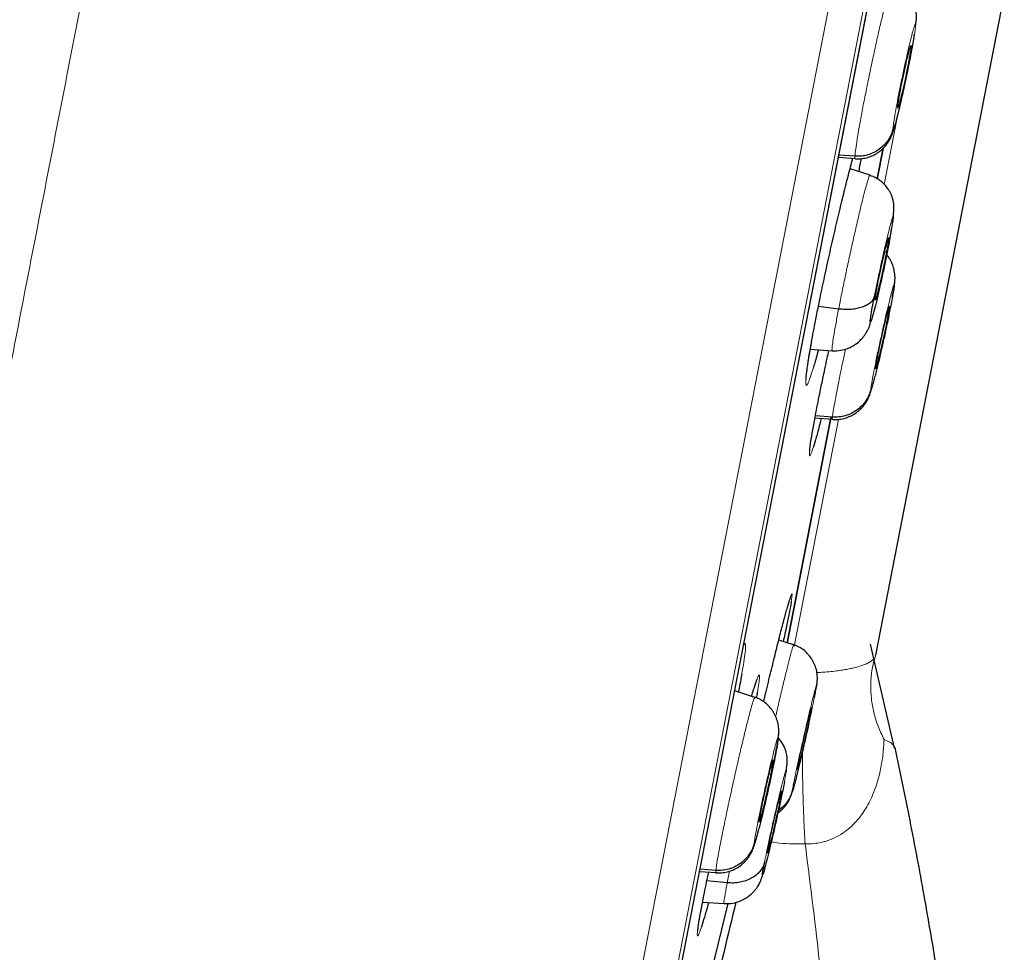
# Model space of a CAD drawing. Header units: millimetres. Extents: x 8 to 2230, y 12 to 2204.
# Tile 155 of 163: x 1616 to 1630, y 1845 to 1858. Entities that reach past the tile are written whole.
import ezdxf

# ---------------------------------------------------------------- set-up
doc = ezdxf.new("R2010")
doc.units = ezdxf.units.MM

msp = doc.modelspace()

# ---------------------------------------------------------------- linework, layer by layer
at = {"color": 252, "linetype": 'Continuous', "lineweight": 0}
for p, q in [((1621.121, 1826.523), (1639.053, 1918.778)), ((1639.446, 1918.228), (1621.69, 1826.885)), ((1621.884, 1827.603), (1639.356, 1917.491)), ((1628.083, 1855.775), (1628.262, 1856.695)), ((1626.81, 1849.223), (1627.435, 1852.44)), ((1625.859, 1845.871), (1625.893, 1846.039))]:
    msp.add_line(p, q, dxfattribs=at)
at = {"color": 7, "linetype": 'Continuous', "lineweight": 30}
for p, q in [((1621.891, 1827.637), (1639.35, 1917.456)), ((1627.967, 1849.101), (1637.05, 1895.829)), ((1628.532, 1858.038), (1628.54, 1858.108)), ((1628.465, 1857.747), (1628.466, 1857.736)), ((1628.466, 1857.736), (1628.459, 1857.738)), ((1627.987, 1855.85), (1628.072, 1856.29)), ((1628.072, 1856.286), (1627.987, 1855.853)), ((1627.436, 1856.161), (1627.678, 1856.144)), ((1627.67, 1856.175), (1627.442, 1856.192)), ((1627.679, 1856.15), (1627.674, 1856.144)), ((1627.885, 1855.907), (1627.601, 1855.999)), ((1628.116, 1854.81), (1628.091, 1854.817)), ((1628.226, 1854.337), (1628.234, 1854.397)), ((1627.439, 1854.009), (1627.152, 1854.046)), ((1628.158, 1854.047), (1628.158, 1854.035)), ((1627.037, 1853.439), (1627.348, 1853.417)), ((1626.708, 1849.272), (1627.325, 1852.444)), ((1627.325, 1852.443), (1626.708, 1849.27)), ((1627.103, 1852.464), (1627.352, 1852.446)), ((1627.351, 1852.477), (1627.109, 1852.495)), ((1627.327, 1852.454), (1627.331, 1852.474)), ((1627.331, 1852.474), (1627.327, 1852.453)), ((1627.356, 1852.452), (1627.352, 1852.446)), ((1626.799, 1849.245), (1626.589, 1849.313)), ((1626.797, 1849.239), (1626.801, 1849.246)), ((1628.233, 1847.782), (1627.892, 1849.257)), ((1627.124, 1848.654), (1627.129, 1848.688)), ((1626.248, 1848.5), (1625.965, 1848.592)), ((1626.246, 1848.494), (1626.251, 1848.5)), ((1627.055, 1848.364), (1627.054, 1848.353)), ((1626.579, 1847.907), (1626.587, 1847.974)), ((1626.51, 1847.617), (1626.51, 1847.605)), ((1626.613, 1847.073), (1626.6, 1847.077)), ((1625.467, 1846.034), (1625.7, 1846.017)), ((1625.698, 1846.048), (1625.473, 1846.065)), ((1625.592, 1846.004), (1625.597, 1846.025)), ((1625.704, 1846.023), (1625.7, 1846.017)), ((1625.859, 1845.871), (1625.57, 1845.9)), ((1625.509, 1845.598), (1625.813, 1845.577))]:
    msp.add_line(p, q, dxfattribs=at)
at = {"color": 7, "linetype": 'Continuous', "lineweight": 30, "flags": 128}
msp.add_lwpolyline([(1625.867, 1845.579), (1625.593, 1844.454), (1625.177, 1842.761)], dxfattribs=at)
at = {"color": 252, "linetype": 'Continuous', "lineweight": 0}
for points, knots in [([(1628.862, 1920.944), (1628.858, 1920.921), (1628.849, 1920.877), (1628.779, 1920.516), (1628.667, 1919.941), (1628.511, 1919.136), (1628.311, 1918.108), (1628.069, 1916.862), (1627.785, 1915.405), (1627.462, 1913.743), (1627.101, 1911.885), (1626.704, 1909.841), (1626.272, 1907.62), (1625.808, 1905.234), (1625.315, 1902.694), (1624.794, 1900.014), (1624.248, 1897.207), (1623.68, 1894.286), (1623.094, 1891.267), (1622.49, 1888.165), (1621.874, 1884.995), (1621.248, 1881.773), (1620.615, 1878.515), (1619.978, 1875.238), (1619.34, 1871.957), (1618.705, 1868.691), (1618.076, 1865.454), (1617.456, 1862.263), (1616.847, 1859.134), (1616.254, 1856.083), (1615.679, 1853.124), (1615.125, 1850.274), (1614.595, 1847.546), (1614.091, 1844.953), (1613.616, 1842.51), (1613.172, 1840.227), (1612.762, 1838.117), (1612.388, 1836.19), (1612.05, 1834.455), (1611.753, 1832.925), (1611.493, 1831.589), (1611.356, 1830.881), (1611.287, 1830.527)], [0, 0, 0, 0, 0.025, 0.05, 0.075, 0.1, 0.125, 0.15, 0.175, 0.2, 0.225, 0.25, 0.275, 0.3, 0.325, 0.35, 0.375, 0.4, 0.425, 0.45, 0.475, 0.5, 0.525, 0.55, 0.575, 0.6, 0.625, 0.65, 0.675, 0.7, 0.725, 0.75, 0.775, 0.8, 0.825, 0.85, 0.875, 0.9, 0.925, 0.95, 0.975, 1, 1, 1, 1]), ([(1609.83, 1831.417), (1609.868, 1831.613), (1609.945, 1832.007), (1610.076, 1832.68), (1610.218, 1833.411), (1610.373, 1834.207), (1610.539, 1835.059), (1610.715, 1835.965), (1610.9, 1836.922), (1611.097, 1837.935), (1611.306, 1839.009), (1611.526, 1840.144), (1611.758, 1841.339), (1612.001, 1842.585), (1612.252, 1843.88), (1612.512, 1845.215), (1612.778, 1846.586), (1613.051, 1847.991), (1613.332, 1849.435), (1613.622, 1850.925), (1613.92, 1852.461), (1614.227, 1854.039), (1614.54, 1855.65), (1614.859, 1857.291), (1615.182, 1858.95), (1615.507, 1860.623), (1615.834, 1862.307), (1616.166, 1864.011), (1616.502, 1865.742), (1616.843, 1867.498), (1617.189, 1869.276), (1617.536, 1871.062), (1617.884, 1872.854), (1618.231, 1874.637), (1618.575, 1876.409), (1618.917, 1878.166), (1619.257, 1879.916), (1619.597, 1881.667), (1619.937, 1883.415), (1620.276, 1885.159), (1620.612, 1886.884), (1620.943, 1888.589), (1621.268, 1890.262), (1621.587, 1891.9), (1621.898, 1893.502), (1622.204, 1895.076), (1622.506, 1896.629), (1622.803, 1898.158), (1623.095, 1899.66), (1623.379, 1901.122), (1623.656, 1902.543), (1623.922, 1903.912), (1624.177, 1905.227), (1624.422, 1906.488), (1624.658, 1907.701), (1624.886, 1908.871), (1625.104, 1909.996), (1625.313, 1911.072), (1625.512, 1912.092), (1625.698, 1913.053), (1625.872, 1913.948), (1626.033, 1914.776), (1626.182, 1915.539), (1626.318, 1916.24), (1626.442, 1916.881), (1626.555, 1917.459), (1626.655, 1917.972), (1626.741, 1918.419), (1626.815, 1918.797), (1626.875, 1919.105), (1626.921, 1919.343), (1626.954, 1919.512), (1626.975, 1919.618), (1626.977, 1919.632), (1626.978, 1919.638)], [0, 0, 0, 0, 0.013945, 0.02789, 0.041835, 0.055781, 0.069728, 0.083426, 0.097126, 0.110826, 0.124528, 0.138481, 0.152437, 0.166395, 0.180356, 0.194319, 0.208035, 0.221754, 0.235476, 0.249202, 0.263181, 0.277165, 0.291153, 0.305146, 0.319147, 0.332905, 0.346672, 0.360448, 0.374234, 0.388281, 0.402337, 0.416398, 0.430461, 0.444524, 0.458331, 0.472132, 0.485923, 0.499702, 0.513718, 0.527724, 0.541722, 0.555714, 0.569704, 0.583443, 0.597184, 0.610928, 0.624677, 0.638684, 0.652696, 0.666713, 0.680732, 0.694752, 0.708523, 0.722296, 0.73607, 0.749845, 0.763872, 0.777899, 0.791927, 0.805955, 0.819984, 0.833763, 0.847543, 0.861323, 0.875104, 0.88909, 0.903078, 0.917066, 0.931055, 0.945045, 0.958784, 0.972523, 0.986262, 1, 1, 1, 1]), ([(1627.67, 1856.175), (1627.672, 1856.199), (1627.675, 1856.245), (1627.694, 1856.373), (1627.721, 1856.535), (1627.756, 1856.731), (1627.798, 1856.952), (1627.846, 1857.19), (1627.896, 1857.435), (1627.949, 1857.678), (1628, 1857.911), (1628.05, 1858.124), (1628.094, 1858.308), (1628.133, 1858.457), (1628.164, 1858.562), (1628.184, 1858.62), (1628.19, 1858.624), (1628.192, 1858.626)], [0, 0, 0, 0, 0.0691, 0.13811, 0.207148, 0.276161, 0.345165, 0.414109, 0.483016, 0.552015, 0.621017, 0.689928, 0.758875, 0.827879, 0.896892, 0.965929, 1, 1, 1, 1]), ([(1628.21, 1856.568), (1628.212, 1856.588), (1628.215, 1856.628), (1628.234, 1856.748), (1628.262, 1856.903), (1628.297, 1857.085), (1628.337, 1857.282), (1628.379, 1857.481), (1628.421, 1857.667), (1628.459, 1857.828), (1628.492, 1857.954), (1628.516, 1858.035), (1628.531, 1858.069), (1628.532, 1858.048), (1628.532, 1858.038)], [0, 0, 0, 0, 0.083337, 0.16667, 0.250005, 0.333339, 0.416673, 0.500005, 0.583339, 0.666674, 0.750004, 0.833336, 0.916667, 1, 1, 1, 1]), ([(1628.532, 1858.038), (1628.531, 1858.028), (1628.53, 1858.008), (1628.523, 1857.958), (1628.514, 1857.899), (1628.5, 1857.813), (1628.479, 1857.696), (1628.451, 1857.55), (1628.424, 1857.416), (1628.403, 1857.315), (1628.389, 1857.245), (1628.379, 1857.2), (1628.371, 1857.162), (1628.364, 1857.132), (1628.356, 1857.097), (1628.344, 1857.043), (1628.328, 1856.971), (1628.31, 1856.892), (1628.295, 1856.831), (1628.284, 1856.784), (1628.276, 1856.752), (1628.267, 1856.719), (1628.259, 1856.688), (1628.247, 1856.642), (1628.232, 1856.59), (1628.218, 1856.552), (1628.21, 1856.54), (1628.21, 1856.559), (1628.21, 1856.568)], [0, 0, 0, 0, 0.048481, 0.094532, 0.138309, 0.179839, 0.255944, 0.322967, 0.380927, 0.429747, 0.450753, 0.469494, 0.485973, 0.500187, 0.507944, 0.532198, 0.571601, 0.606273, 0.647596, 0.665982, 0.685417, 0.705902, 0.727444, 0.750054, 0.811707, 0.873901, 0.9366, 1, 1, 1, 1]), ([(1627.674, 1856.144), (1627.673, 1856.143), (1627.668, 1856.136), (1627.669, 1856.157), (1627.67, 1856.175)], [0, 0, 0, 0, 0.139888, 1, 1, 1, 1]), ([(1627.439, 1854.009), (1627.453, 1854.081), (1627.481, 1854.224), (1627.53, 1854.464), (1627.583, 1854.709), (1627.636, 1854.952), (1627.689, 1855.184), (1627.738, 1855.396), (1627.783, 1855.578), (1627.822, 1855.726), (1627.853, 1855.834), (1627.875, 1855.899), (1627.881, 1855.902), (1627.884, 1855.904)], [0, 0, 0, 0, 0.09206, 0.183994, 0.275968, 0.367909, 0.459839, 0.551691, 0.643494, 0.735418, 0.827342, 0.919146, 1, 1, 1, 1]), ([(1627.944, 1854.182), (1627.956, 1854.24), (1627.979, 1854.358), (1628.021, 1854.556), (1628.064, 1854.754), (1628.107, 1854.94), (1628.145, 1855.102), (1628.178, 1855.227), (1628.202, 1855.309), (1628.216, 1855.34), (1628.218, 1855.32), (1628.21, 1855.249), (1628.191, 1855.134), (1628.17, 1855.027), (1628.16, 1854.973)], [0, 0, 0, 0, 0.083333, 0.166663, 0.249997, 0.333332, 0.416664, 0.499997, 0.583327, 0.666661, 0.749995, 0.83333, 0.916664, 1, 1, 1, 1]), ([(1627.895, 1852.869), (1627.897, 1852.889), (1627.902, 1852.929), (1627.924, 1853.049), (1627.954, 1853.202), (1627.991, 1853.384), (1628.034, 1853.581), (1628.077, 1853.779), (1628.12, 1853.965), (1628.159, 1854.126), (1628.191, 1854.252), (1628.214, 1854.333), (1628.227, 1854.368), (1628.227, 1854.347), (1628.226, 1854.337)], [0, 0, 0, 0, 0.083336, 0.16667, 0.250004, 0.333338, 0.416671, 0.500002, 0.583331, 0.666666, 0.750001, 0.833337, 0.916667, 1, 1, 1, 1]), ([(1627.349, 1853.421), (1627.348, 1853.42), (1627.343, 1853.413), (1627.344, 1853.446), (1627.353, 1853.523), (1627.372, 1853.647), (1627.4, 1853.807), (1627.426, 1853.942), (1627.439, 1854.009)], [0, 0, 0, 0, 0.030424, 0.224259, 0.418118, 0.612046, 0.80589, 1, 1, 1, 1]), ([(1627.083, 1853.186), (1627.068, 1853.138), (1627.038, 1853.041), (1627.005, 1852.954), (1626.982, 1852.917), (1626.971, 1852.933), (1626.972, 1853.002), (1626.985, 1853.122), (1627.01, 1853.286), (1627.035, 1853.43), (1627.047, 1853.502)], [0, 0, 0, 0, 0.1232606, 0.2486742, 0.3740888, 0.4995028, 0.6248144, 0.7501253, 0.8752756, 1, 1, 1, 1]), ([(1627.351, 1852.477), (1627.354, 1852.5), (1627.36, 1852.546), (1627.381, 1852.673), (1627.412, 1852.835), (1627.45, 1853.03), (1627.492, 1853.235), (1627.522, 1853.378), (1627.536, 1853.441)], [0, 0, 0, 0, 0.172725, 0.345221, 0.51779, 0.690295, 0.862779, 1, 1, 1, 1]), ([(1627.959, 1853.071), (1627.949, 1853.032), (1627.928, 1852.949), (1627.907, 1852.873), (1627.893, 1852.838), (1627.894, 1852.859), (1627.895, 1852.869)], [0, 0, 0, 0, 0.227746, 0.4851722, 0.7425823, 1, 1, 1, 1]), ([(1627.352, 1852.446), (1627.352, 1852.445), (1627.348, 1852.438), (1627.349, 1852.459), (1627.351, 1852.477)], [0, 0, 0, 0, 0.135172, 1, 1, 1, 1]), ([(1627.081, 1852.055), (1627.07, 1852.022), (1627.048, 1851.955), (1627.029, 1851.92), (1627.022, 1851.937), (1627.024, 1851.985), (1627.032, 1852.044), (1627.035, 1852.061)], [0, 0, 0, 0, 0.226303, 0.452541, 0.678777, 0.904835, 1, 1, 1, 1]), ([(1626.749, 1849.901), (1626.755, 1849.919), (1626.77, 1849.965), (1626.779, 1849.976), (1626.78, 1849.948), (1626.77, 1849.888), (1626.766, 1849.86)], [0, 0, 0, 0, 0.197005, 0.476846, 0.756425, 1, 1, 1, 1]), ([(1626.091, 1849.24), (1626.095, 1849.248), (1626.104, 1849.266), (1626.115, 1849.269), (1626.121, 1849.237), (1626.115, 1849.148), (1626.097, 1849.015), (1626.075, 1848.892), (1626.065, 1848.832)], [0, 0, 0, 0, 0.089295, 0.221279, 0.419094, 0.616908, 0.81438, 1, 1, 1, 1]), ([(1626.545, 1848.231), (1626.55, 1848.25), (1626.573, 1848.35), (1626.613, 1848.522), (1626.664, 1848.735), (1626.709, 1848.919), (1626.747, 1849.069), (1626.775, 1849.174), (1626.793, 1849.233), (1626.796, 1849.238), (1626.797, 1849.239)], [0, 0, 0, 0, 0.0359348, 0.1845353, 0.3329415, 0.4814236, 0.6300303, 0.7786563, 0.927334, 1, 1, 1, 1]), ([(1627.965, 1849.104), (1627.964, 1849.097), (1627.963, 1849.083), (1627.954, 1849.07), (1627.951, 1849.064)], [0, 0, 0, 0, 0.5795979, 1, 1, 1, 1]), ([(1627.951, 1849.064), (1627.944, 1849.055), (1627.929, 1849.036), (1627.893, 1849.009), (1627.843, 1848.981), (1627.773, 1848.953), (1627.692, 1848.929), (1627.607, 1848.909), (1627.534, 1848.895), (1627.452, 1848.882), (1627.358, 1848.87), (1627.258, 1848.861), (1627.179, 1848.855), (1627.139, 1848.853), (1627.131, 1848.852)], [0, 0, 0, 0, 0.120188, 0.240616, 0.362052, 0.484017, 0.618171, 0.686259, 0.754813, 0.815212, 0.876431, 0.942441, 0.987512, 1, 1, 1, 1]), ([(1627.951, 1849.064), (1627.935, 1849.002), (1627.904, 1848.877), (1627.889, 1848.682), (1627.898, 1848.485), (1627.934, 1848.287), (1627.993, 1848.091), (1628.053, 1847.965), (1628.083, 1847.902)], [0, 0, 0, 0, 0.166667, 0.333335, 0.500001, 0.666668, 0.833334, 1, 1, 1, 1]), ([(1626.253, 1848.674), (1626.259, 1848.695), (1626.279, 1848.759), (1626.3, 1848.81), (1626.316, 1848.83), (1626.318, 1848.793), (1626.31, 1848.713), (1626.294, 1848.622), (1626.287, 1848.579)], [0, 0, 0, 0, 0.093044, 0.279202, 0.46536, 0.6513, 0.83724, 1, 1, 1, 1]), ([(1626.784, 1847.188), (1626.787, 1847.208), (1626.794, 1847.248), (1626.817, 1847.366), (1626.85, 1847.52), (1626.89, 1847.701), (1626.934, 1847.897), (1626.979, 1848.095), (1627.023, 1848.281), (1627.062, 1848.442), (1627.093, 1848.568), (1627.115, 1848.649), (1627.127, 1848.685), (1627.125, 1848.664), (1627.124, 1848.654)], [0, 0, 0, 0, 0.083333, 0.166663, 0.249997, 0.333334, 0.416662, 0.499996, 0.583328, 0.666659, 0.749994, 0.833329, 0.916664, 1, 1, 1, 1]), ([(1627.124, 1848.654), (1627.121, 1848.634), (1627.114, 1848.594), (1627.09, 1848.475), (1627.058, 1848.323), (1627.031, 1848.2), (1627.017, 1848.138)], [0, 0, 0, 0, 0.250005, 0.500003, 0.750001, 1, 1, 1, 1]), ([(1625.698, 1846.048), (1625.701, 1846.071), (1625.706, 1846.117), (1625.728, 1846.244), (1625.758, 1846.406), (1625.796, 1846.601), (1625.842, 1846.822), (1625.892, 1847.059), (1625.946, 1847.304), (1626, 1847.547), (1626.054, 1847.779), (1626.105, 1847.991), (1626.151, 1848.175), (1626.19, 1848.324), (1626.22, 1848.429), (1626.24, 1848.488), (1626.245, 1848.492), (1626.246, 1848.494)], [0, 0, 0, 0, 0.0691091, 0.1381263, 0.2071728, 0.2761936, 0.345206, 0.4141588, 0.4830736, 0.5520809, 0.621091, 0.6900111, 0.7589656, 0.8279779, 0.8969989, 0.9660437, 1, 1, 1, 1]), ([(1626.243, 1846.44), (1626.245, 1846.46), (1626.25, 1846.5), (1626.272, 1846.62), (1626.302, 1846.773), (1626.339, 1846.955), (1626.382, 1847.152), (1626.426, 1847.35), (1626.47, 1847.536), (1626.509, 1847.697), (1626.542, 1847.823), (1626.565, 1847.903), (1626.579, 1847.938), (1626.579, 1847.917), (1626.579, 1847.907)], [0, 0, 0, 0, 0.083336, 0.16667, 0.250004, 0.333338, 0.41667, 0.500002, 0.583331, 0.666665, 0.750001, 0.833337, 0.916667, 1, 1, 1, 1]), ([(1626.963, 1846.426), (1626.963, 1846.426), (1627.003, 1846.424), (1627.086, 1846.426), (1627.186, 1846.442), (1627.295, 1846.472), (1627.41, 1846.519), (1627.526, 1846.592), (1627.626, 1846.676), (1627.71, 1846.765), (1627.814, 1846.901), (1627.908, 1847.074), (1627.985, 1847.281), (1628.037, 1847.483), (1628.069, 1847.69), (1628.08, 1847.831), (1628.083, 1847.901), (1628.083, 1847.902)], [0, 0, 0, 0, 0.000024, 0.048705, 0.098899, 0.12362, 0.189736, 0.258226, 0.310537, 0.372985, 0.436053, 0.565389, 0.672398, 0.780202, 0.889869, 0.999976, 1, 1, 1, 1]), ([(1628.083, 1847.902), (1628.109, 1847.891), (1628.162, 1847.87), (1628.214, 1847.831), (1628.23, 1847.801), (1628.237, 1847.786)], [0, 0, 0, 0, 0.328148, 0.683607, 1, 1, 1, 1]), ([(1626.928, 1847.745), (1626.928, 1847.713), (1626.926, 1847.605), (1626.927, 1847.41), (1626.931, 1847.164), (1626.939, 1846.916), (1626.949, 1846.667), (1626.958, 1846.507), (1626.963, 1846.426)], [0, 0, 0, 0, 0.079019, 0.263215, 0.447411, 0.631607, 0.815804, 1, 1, 1, 1]), ([(1626.387, 1846.16), (1626.396, 1846.206), (1626.415, 1846.299), (1626.453, 1846.478), (1626.495, 1846.672), (1626.541, 1846.871), (1626.585, 1847.06), (1626.625, 1847.227), (1626.659, 1847.361), (1626.685, 1847.452), (1626.699, 1847.494), (1626.702, 1847.484), (1626.694, 1847.425), (1626.679, 1847.348), (1626.672, 1847.309)], [0, 0, 0, 0, 0.083333, 0.166663, 0.249997, 0.333332, 0.416664, 0.499997, 0.583327, 0.666661, 0.749995, 0.83333, 0.916664, 1, 1, 1, 1]), ([(1626.311, 1846.647), (1626.301, 1846.606), (1626.279, 1846.521), (1626.256, 1846.444), (1626.242, 1846.409), (1626.243, 1846.43), (1626.243, 1846.44)], [0, 0, 0, 0, 0.236913, 0.491284, 0.745638, 1, 1, 1, 1]), ([(1626.478, 1846.451), (1626.518, 1846.445), (1626.679, 1846.421), (1626.841, 1846.424), (1626.963, 1846.426)], [0, 0, 0, 0, 0.250134, 1, 1, 1, 1]), ([(1626.963, 1846.426), (1627.032, 1845.888), (1627.17, 1844.814), (1627.316, 1843.199), (1627.416, 1841.585), (1627.467, 1839.975), (1627.469, 1838.367), (1627.423, 1836.763), (1627.331, 1835.208), (1627.198, 1833.703), (1627.028, 1832.248), (1626.819, 1830.801), (1626.57, 1829.364), (1626.283, 1827.936), (1626.059, 1826.993), (1625.948, 1826.521)], [0, 0, 0, 0, 0.080764, 0.161424, 0.241856, 0.322077, 0.402157, 0.482161, 0.562137, 0.635392, 0.708543, 0.781568, 0.854507, 0.92733, 1, 1, 1, 1]), ([(1625.7, 1846.017), (1625.699, 1846.016), (1625.695, 1846.009), (1625.697, 1846.03), (1625.698, 1846.048)], [0, 0, 0, 0, 0.136305, 1, 1, 1, 1]), ([(1625.814, 1845.583), (1625.813, 1845.582), (1625.809, 1845.58), (1625.815, 1845.63), (1625.83, 1845.723), (1625.849, 1845.822), (1625.859, 1845.871)], [0, 0, 0, 0, 0.159415, 0.439563, 0.719589, 1, 1, 1, 1]), ([(1625.493, 1845.246), (1625.482, 1845.212), (1625.459, 1845.146), (1625.44, 1845.112), (1625.433, 1845.128), (1625.435, 1845.177), (1625.445, 1845.236), (1625.447, 1845.253)], [0, 0, 0, 0, 0.226597, 0.453021, 0.679443, 0.905578, 1, 1, 1, 1])]:
    msp.add_open_spline(points, degree=3, knots=knots, dxfattribs=at)
at = {"color": 7, "linetype": 'Continuous', "lineweight": 30}
for points, knots in [([(1628.541, 1858.108), (1628.542, 1858.125), (1628.543, 1858.155), (1628.54, 1858.198), (1628.533, 1858.244), (1628.52, 1858.299), (1628.496, 1858.365), (1628.442, 1858.461), (1628.366, 1858.544), (1628.275, 1858.605), (1628.223, 1858.625), (1628.197, 1858.635)], [0, 0, 0, 0, 0.094505, 0.176633, 0.24356, 0.304573, 0.422849, 0.539008, 0.768832, 0.883982, 1, 1, 1, 1]), ([(1628.34, 1857.025), (1628.342, 1857.031), (1628.353, 1857.078), (1628.373, 1857.172), (1628.402, 1857.306), (1628.43, 1857.441), (1628.456, 1857.572), (1628.479, 1857.696), (1628.5, 1857.81), (1628.51, 1857.874), (1628.515, 1857.905)], [0, 0, 0, 0, 0.021834, 0.163818, 0.305967, 0.447259, 0.587985, 0.728328, 0.868704, 1, 1, 1, 1]), ([(1628.276, 1856.87), (1628.277, 1856.878), (1628.278, 1856.895), (1628.285, 1856.942), (1628.295, 1857.001), (1628.307, 1857.071), (1628.322, 1857.149), (1628.339, 1857.233), (1628.357, 1857.32), (1628.376, 1857.407), (1628.394, 1857.489), (1628.412, 1857.565), (1628.428, 1857.629), (1628.441, 1857.682), (1628.452, 1857.719), (1628.46, 1857.741), (1628.462, 1857.743), (1628.463, 1857.744)], [0, 0, 0, 0, 0.069026, 0.137907, 0.206986, 0.276144, 0.345111, 0.41377, 0.482395, 0.551173, 0.619957, 0.688593, 0.757262, 0.826233, 0.895391, 0.964468, 1, 1, 1, 1]), ([(1628.466, 1857.736), (1628.465, 1857.727), (1628.464, 1857.711), (1628.457, 1857.664), (1628.447, 1857.605), (1628.435, 1857.535), (1628.42, 1857.457), (1628.403, 1857.373), (1628.385, 1857.285), (1628.366, 1857.199), (1628.348, 1857.117), (1628.33, 1857.041), (1628.315, 1856.976), (1628.301, 1856.924), (1628.289, 1856.885), (1628.284, 1856.872), (1628.282, 1856.865)], [0, 0, 0, 0, 0.071569, 0.142987, 0.214611, 0.286317, 0.357825, 0.429014, 0.500166, 0.571478, 0.642795, 0.713961, 0.78516, 0.856672, 0.928378, 1, 1, 1, 1]), ([(1627.673, 1856.14), (1627.7, 1856.14), (1627.753, 1856.138), (1627.833, 1856.153), (1627.908, 1856.177), (1627.981, 1856.215), (1628.034, 1856.254), (1628.075, 1856.292), (1628.105, 1856.324), (1628.131, 1856.358), (1628.156, 1856.396), (1628.179, 1856.441), (1628.205, 1856.502), (1628.231, 1856.582), (1628.26, 1856.688), (1628.289, 1856.803), (1628.316, 1856.917), (1628.333, 1856.991), (1628.34, 1857.025)], [0, 0, 0, 0, 0.0528198, 0.1063475, 0.160443, 0.2135725, 0.266523, 0.2933026, 0.3228255, 0.3596191, 0.4066741, 0.4631508, 0.5274573, 0.6227281, 0.7264024, 0.8371585, 0.924306, 1, 1, 1, 1]), ([(1628.28, 1856.862), (1628.279, 1856.86), (1628.276, 1856.855), (1628.276, 1856.864), (1628.276, 1856.87)], [0, 0, 0, 0, 0.334222, 1, 1, 1, 1]), ([(1628.21, 1856.568), (1628.202, 1856.539), (1628.186, 1856.482), (1628.142, 1856.403), (1628.085, 1856.332), (1628.017, 1856.272), (1627.938, 1856.224), (1627.852, 1856.192), (1627.762, 1856.173), (1627.7, 1856.175), (1627.67, 1856.175)], [0, 0, 0, 0, 0.123715, 0.248371, 0.373747, 0.499375, 0.624954, 0.750463, 0.875602, 1, 1, 1, 1]), ([(1627.105, 1853.811), (1627.118, 1853.88), (1627.15, 1854.039), (1627.206, 1854.312), (1627.273, 1854.621), (1627.343, 1854.935), (1627.414, 1855.244), (1627.485, 1855.541), (1627.553, 1855.814), (1627.605, 1856.019), (1627.632, 1856.117), (1627.641, 1856.146)], [0, 0, 0, 0, 0.092235, 0.214159, 0.336083, 0.458044, 0.580005, 0.702093, 0.824181, 0.946429, 1, 1, 1, 1]), ([(1627.755, 1856.141), (1627.75, 1856.114), (1627.741, 1856.058), (1627.729, 1855.993), (1627.723, 1855.96)], [0, 0, 0, 0, 0.479522, 1, 1, 1, 1]), ([(1628.165, 1855.001), (1628.171, 1855.034), (1628.182, 1855.096), (1628.2, 1855.204), (1628.214, 1855.312), (1628.222, 1855.409), (1628.222, 1855.481), (1628.215, 1855.536), (1628.203, 1855.585), (1628.183, 1855.636), (1628.163, 1855.676), (1628.141, 1855.712), (1628.118, 1855.742), (1628.095, 1855.768), (1628.066, 1855.798), (1628.024, 1855.833), (1627.963, 1855.873), (1627.912, 1855.892), (1627.884, 1855.903)], [0, 0, 0, 0, 0.083092, 0.160965, 0.301398, 0.421116, 0.518966, 0.594125, 0.647291, 0.686087, 0.719536, 0.75632, 0.784138, 0.807037, 0.836073, 0.87785, 0.932453, 1, 1, 1, 1]), ([(1628.16, 1854.973), (1628.149, 1854.914), (1628.125, 1854.797), (1628.084, 1854.599), (1628.04, 1854.401), (1627.998, 1854.214), (1627.959, 1854.053), (1627.926, 1853.927), (1627.902, 1853.846), (1627.889, 1853.814), (1627.886, 1853.835), (1627.895, 1853.906), (1627.914, 1854.021), (1627.934, 1854.128), (1627.944, 1854.182)], [0, 0, 0, 0, 0.083336, 0.16667, 0.250005, 0.333339, 0.416673, 0.500003, 0.583336, 0.666668, 0.750003, 0.833337, 0.916667, 1, 1, 1, 1]), ([(1627.989, 1854.344), (1627.994, 1854.37), (1628.004, 1854.421), (1628.022, 1854.507), (1628.04, 1854.594), (1628.059, 1854.681), (1628.078, 1854.763), (1628.096, 1854.839), (1628.112, 1854.904), (1628.126, 1854.957), (1628.137, 1854.995), (1628.145, 1855.018), (1628.149, 1855.022), (1628.149, 1855.01), (1628.146, 1854.981), (1628.139, 1854.938), (1628.13, 1854.882), (1628.12, 1854.834), (1628.116, 1854.81)], [0, 0, 0, 0, 0.062616, 0.125091, 0.187745, 0.250479, 0.313048, 0.375343, 0.437605, 0.5, 0.562396, 0.624658, 0.686953, 0.749522, 0.812255, 0.87491, 0.937384, 1, 1, 1, 1]), ([(1628.163, 1855.002), (1628.164, 1855.008), (1628.166, 1855.016), (1628.164, 1855.024), (1628.163, 1855.026)], [0, 0, 0, 0, 0.820981, 1, 1, 1, 1]), ([(1628.116, 1854.81), (1628.111, 1854.785), (1628.101, 1854.734), (1628.083, 1854.648), (1628.064, 1854.561), (1628.045, 1854.474), (1628.026, 1854.391), (1628.009, 1854.315), (1627.993, 1854.25), (1627.979, 1854.198), (1627.968, 1854.159), (1627.96, 1854.137), (1627.956, 1854.133), (1627.956, 1854.145), (1627.959, 1854.173), (1627.965, 1854.216), (1627.975, 1854.273), (1627.984, 1854.32), (1627.989, 1854.344)], [0, 0, 0, 0, 0.062616, 0.12509, 0.187745, 0.250478, 0.313046, 0.375342, 0.437604, 0.499999, 0.562394, 0.624657, 0.686952, 0.749521, 0.812255, 0.874909, 0.937384, 1, 1, 1, 1]), ([(1628.235, 1854.388), (1628.236, 1854.405), (1628.239, 1854.437), (1628.238, 1854.48), (1628.233, 1854.526), (1628.222, 1854.585), (1628.199, 1854.652), (1628.164, 1854.722), (1628.133, 1854.76), (1628.121, 1854.776)], [0, 0, 0, 0, 0.153443, 0.290695, 0.399938, 0.49594, 0.682091, 0.866201, 1, 1, 1, 1]), ([(1628.2, 1854.177), (1628.202, 1854.184), (1628.209, 1854.224), (1628.22, 1854.285), (1628.231, 1854.356), (1628.234, 1854.384), (1628.236, 1854.398)], [0, 0, 0, 0, 0.059906, 0.371506, 0.684358, 1, 1, 1, 1]), ([(1628.226, 1854.337), (1628.224, 1854.317), (1628.219, 1854.277), (1628.197, 1854.157), (1628.167, 1854.004), (1628.13, 1853.822), (1628.088, 1853.625), (1628.043, 1853.427), (1628.001, 1853.244), (1627.972, 1853.122), (1627.96, 1853.076), (1627.959, 1853.071)], [0, 0, 0, 0, 0.123229, 0.246454, 0.369679, 0.492904, 0.616127, 0.739349, 0.862567, 0.985793, 1, 1, 1, 1]), ([(1627.944, 1854.182), (1627.939, 1854.166), (1627.927, 1854.136), (1627.889, 1854.095), (1627.838, 1854.061), (1627.774, 1854.033), (1627.7, 1854.014), (1627.618, 1854.003), (1627.53, 1854), (1627.469, 1854.006), (1627.439, 1854.009)], [0, 0, 0, 0, 0.123785, 0.248422, 0.373775, 0.499416, 0.625025, 0.750519, 0.875608, 1, 1, 1, 1]), ([(1627.963, 1853.171), (1627.964, 1853.179), (1627.966, 1853.196), (1627.974, 1853.242), (1627.985, 1853.301), (1627.999, 1853.37), (1628.015, 1853.448), (1628.032, 1853.533), (1628.051, 1853.619), (1628.071, 1853.706), (1628.089, 1853.788), (1628.107, 1853.863), (1628.123, 1853.928), (1628.137, 1853.981), (1628.147, 1854.019), (1628.154, 1854.041), (1628.156, 1854.043), (1628.156, 1854.043)], [0, 0, 0, 0, 0.069037, 0.137924, 0.20701, 0.276178, 0.345159, 0.413835, 0.482474, 0.551265, 0.620061, 0.68871, 0.757393, 0.826378, 0.895546, 0.96463, 1, 1, 1, 1]), ([(1628.158, 1854.035), (1628.157, 1854.027), (1628.155, 1854.01), (1628.147, 1853.964), (1628.136, 1853.905), (1628.123, 1853.836), (1628.107, 1853.758), (1628.089, 1853.674), (1628.07, 1853.587), (1628.051, 1853.5), (1628.032, 1853.418), (1628.014, 1853.343), (1627.998, 1853.278), (1627.985, 1853.226), (1627.974, 1853.186), (1627.969, 1853.173), (1627.967, 1853.166)], [0, 0, 0, 0, 0.071568, 0.142981, 0.2146, 0.286304, 0.357815, 0.429008, 0.500164, 0.571478, 0.642795, 0.713962, 0.785164, 0.856678, 0.928382, 1, 1, 1, 1]), ([(1628.09, 1853.638), (1628.097, 1853.667), (1628.113, 1853.742), (1628.137, 1853.857), (1628.155, 1853.946), (1628.163, 1853.986), (1628.164, 1853.989)], [0, 0, 0, 0, 0.24407, 0.610673, 0.976237, 1, 1, 1, 1]), ([(1627.348, 1853.417), (1627.389, 1853.417), (1627.463, 1853.417), (1627.559, 1853.445), (1627.628, 1853.476), (1627.693, 1853.517), (1627.746, 1853.562), (1627.786, 1853.608), (1627.807, 1853.637), (1627.821, 1853.658), (1627.829, 1853.671), (1627.836, 1853.682), (1627.841, 1853.692), (1627.848, 1853.704), (1627.853, 1853.712), (1627.863, 1853.732), (1627.874, 1853.76), (1627.885, 1853.794), (1627.893, 1853.826), (1627.897, 1853.837)], [0, 0, 0, 0, 0.117355, 0.212222, 0.284247, 0.336784, 0.432952, 0.480486, 0.521887, 0.538511, 0.553086, 0.566382, 0.579358, 0.593019, 0.64362, 0.704078, 0.818871, 0.932613, 1, 1, 1, 1]), ([(1627.047, 1853.502), (1627.047, 1853.502), (1627.055, 1853.545), (1627.074, 1853.65), (1627.095, 1853.757), (1627.105, 1853.811)], [0, 0, 0, 0, 0.002725, 0.501362, 1, 1, 1, 1]), ([(1626.977, 1853.005), (1626.977, 1853.005), (1626.977, 1853.004), (1626.977, 1853.012), (1626.978, 1853.028), (1626.98, 1853.058), (1626.985, 1853.101), (1626.992, 1853.158), (1627.002, 1853.228), (1627.014, 1853.309), (1627.029, 1853.399), (1627.042, 1853.469), (1627.048, 1853.507), (1627.049, 1853.511)], [0, 0, 0, 0, 0.016897, 0.085147, 0.168783, 0.267026, 0.376743, 0.494092, 0.615923, 0.740103, 0.865298, 0.983032, 1, 1, 1, 1]), ([(1627.152, 1853.431), (1627.147, 1853.411), (1627.121, 1853.316), (1627.098, 1853.234), (1627.083, 1853.187), (1627.083, 1853.186)], [0, 0, 0, 0, 0.2081887, 0.9866242, 1, 1, 1, 1]), ([(1627.171, 1852.811), (1627.185, 1852.879), (1627.218, 1853.038), (1627.262, 1853.245), (1627.292, 1853.384), (1627.3, 1853.421)], [0, 0, 0, 0, 0.35585, 0.831167, 1, 1, 1, 1]), ([(1627.965, 1853.163), (1627.964, 1853.161), (1627.962, 1853.156), (1627.963, 1853.165), (1627.963, 1853.171)], [0, 0, 0, 0, 0.333012, 1, 1, 1, 1]), ([(1627.352, 1852.443), (1627.378, 1852.442), (1627.432, 1852.441), (1627.512, 1852.455), (1627.588, 1852.48), (1627.661, 1852.518), (1627.714, 1852.557), (1627.755, 1852.595), (1627.785, 1852.627), (1627.812, 1852.661), (1627.836, 1852.698), (1627.859, 1852.742), (1627.884, 1852.801), (1627.91, 1852.88), (1627.934, 1852.969), (1627.95, 1853.034), (1627.957, 1853.061)], [0, 0, 0, 0, 0.066788, 0.134376, 0.202592, 0.269805, 0.33736, 0.371116, 0.407906, 0.453784, 0.512651, 0.583436, 0.664095, 0.783548, 0.913315, 1, 1, 1, 1]), ([(1627.895, 1852.869), (1627.886, 1852.841), (1627.87, 1852.783), (1627.825, 1852.704), (1627.768, 1852.634), (1627.699, 1852.574), (1627.62, 1852.526), (1627.534, 1852.494), (1627.443, 1852.475), (1627.382, 1852.477), (1627.351, 1852.477)], [0, 0, 0, 0, 0.123726, 0.24837, 0.373743, 0.499387, 0.624989, 0.750499, 0.875617, 1, 1, 1, 1]), ([(1627.035, 1852.061), (1627.038, 1852.083), (1627.045, 1852.141), (1627.071, 1852.289), (1627.104, 1852.469), (1627.138, 1852.647), (1627.16, 1852.756), (1627.171, 1852.811)], [0, 0, 0, 0, 0.1512634, 0.4122562, 0.6732485, 0.8366243, 1, 1, 1, 1]), ([(1627.193, 1852.458), (1627.185, 1852.43), (1627.159, 1852.327), (1627.12, 1852.185), (1627.094, 1852.098), (1627.081, 1852.055)], [0, 0, 0, 0, 0.153553, 0.576704, 1, 1, 1, 1]), ([(1627.029, 1851.994), (1627.029, 1851.994), (1627.029, 1851.996), (1627.03, 1852.011), (1627.032, 1852.035), (1627.035, 1852.061), (1627.037, 1852.074)], [0, 0, 0, 0, 0.177263, 0.407853, 0.686226, 1, 1, 1, 1]), ([(1626.375, 1848.439), (1626.385, 1848.482), (1626.42, 1848.628), (1626.478, 1848.866), (1626.546, 1849.142), (1626.608, 1849.388), (1626.663, 1849.6), (1626.708, 1849.764), (1626.737, 1849.866), (1626.747, 1849.894), (1626.749, 1849.901)], [0, 0, 0, 0, 0.0625291, 0.2113786, 0.3602282, 0.5091609, 0.6580934, 0.8070188, 0.9559437, 1, 1, 1, 1]), ([(1626.766, 1849.86), (1626.765, 1849.856), (1626.761, 1849.825), (1626.741, 1849.718), (1626.71, 1849.563), (1626.679, 1849.416), (1626.661, 1849.33), (1626.653, 1849.293)], [0, 0, 0, 0, 0.04013, 0.351497, 0.662863, 0.856895, 1, 1, 1, 1]), ([(1626.745, 1849.888), (1626.748, 1849.895), (1626.753, 1849.91), (1626.757, 1849.921), (1626.757, 1849.921), (1626.757, 1849.921)], [0, 0, 0, 0, 0.393133, 0.786737, 1, 1, 1, 1]), ([(1627.131, 1848.688), (1627.133, 1848.706), (1627.137, 1848.739), (1627.138, 1848.782), (1627.135, 1848.828), (1627.126, 1848.889), (1627.104, 1848.959), (1627.066, 1849.036), (1627.015, 1849.107), (1626.954, 1849.167), (1626.882, 1849.217), (1626.828, 1849.238), (1626.801, 1849.249)], [0, 0, 0, 0, 0.097165, 0.18563, 0.25622, 0.315634, 0.430452, 0.544546, 0.658266, 0.771794, 0.88541, 1, 1, 1, 1]), ([(1626.065, 1848.832), (1626.064, 1848.828), (1626.057, 1848.787), (1626.041, 1848.7), (1626.024, 1848.612), (1626.016, 1848.575)], [0, 0, 0, 0, 0.051921, 0.590868, 1, 1, 1, 1]), ([(1626.204, 1848.514), (1626.214, 1848.55), (1626.233, 1848.616), (1626.247, 1848.656), (1626.253, 1848.674)], [0, 0, 0, 0, 0.5469915, 1, 1, 1, 1]), ([(1626.249, 1848.662), (1626.252, 1848.671), (1626.261, 1848.699), (1626.271, 1848.728), (1626.28, 1848.751), (1626.284, 1848.761), (1626.284, 1848.761), (1626.284, 1848.761)], [0, 0, 0, 0, 0.162452, 0.468837, 0.714577, 0.917015, 1, 1, 1, 1]), ([(1627.094, 1848.496), (1627.095, 1848.498), (1627.102, 1848.533), (1627.113, 1848.587), (1627.126, 1848.656), (1627.13, 1848.682), (1627.132, 1848.695)], [0, 0, 0, 0, 0.019101, 0.345105, 0.671549, 1, 1, 1, 1]), ([(1626.287, 1848.579), (1626.286, 1848.574), (1626.283, 1848.552), (1626.276, 1848.519), (1626.272, 1848.494)], [0, 0, 0, 0, 0.247288, 1, 1, 1, 1]), ([(1626.588, 1847.964), (1626.589, 1847.98), (1626.592, 1848.012), (1626.59, 1848.055), (1626.585, 1848.101), (1626.573, 1848.158), (1626.551, 1848.225), (1626.511, 1848.3), (1626.46, 1848.367), (1626.4, 1848.425), (1626.33, 1848.472), (1626.278, 1848.493), (1626.251, 1848.503)], [0, 0, 0, 0, 0.095637, 0.180525, 0.248302, 0.308559, 0.425417, 0.540736, 0.655441, 0.769888, 0.884448, 1, 1, 1, 1]), ([(1626.854, 1847.489), (1626.855, 1847.497), (1626.858, 1847.514), (1626.867, 1847.56), (1626.879, 1847.618), (1626.894, 1847.688), (1626.911, 1847.766), (1626.929, 1847.85), (1626.949, 1847.937), (1626.969, 1848.023), (1626.988, 1848.105), (1627.006, 1848.18), (1627.022, 1848.245), (1627.035, 1848.297), (1627.045, 1848.335), (1627.052, 1848.358), (1627.053, 1848.36), (1627.054, 1848.36)], [0, 0, 0, 0, 0.069047, 0.137941, 0.207033, 0.276211, 0.345205, 0.413894, 0.482548, 0.55135, 0.620156, 0.688815, 0.75751, 0.826506, 0.895683, 0.964774, 1, 1, 1, 1]), ([(1627.054, 1848.353), (1627.053, 1848.344), (1627.05, 1848.328), (1627.041, 1848.282), (1627.029, 1848.223), (1627.014, 1848.154), (1626.997, 1848.076), (1626.979, 1847.992), (1626.959, 1847.905), (1626.939, 1847.819), (1626.92, 1847.737), (1626.902, 1847.662), (1626.886, 1847.597), (1626.873, 1847.545), (1626.862, 1847.505), (1626.858, 1847.492), (1626.856, 1847.485)], [0, 0, 0, 0, 0.071568, 0.142977, 0.214592, 0.286295, 0.357808, 0.429006, 0.500166, 0.571481, 0.642798, 0.713964, 0.785167, 0.856682, 0.928386, 1, 1, 1, 1]), ([(1627.018, 1848.143), (1627.02, 1848.15), (1627.031, 1848.201), (1627.047, 1848.274), (1627.06, 1848.333), (1627.064, 1848.354)], [0, 0, 0, 0, 0.096648, 0.668126, 1, 1, 1, 1]), ([(1627.017, 1848.138), (1627.003, 1848.074), (1626.974, 1847.945), (1626.929, 1847.747), (1626.885, 1847.561), (1626.846, 1847.399), (1626.814, 1847.273), (1626.792, 1847.192), (1626.78, 1847.158), (1626.783, 1847.178), (1626.784, 1847.188)], [0, 0, 0, 0, 0.1249999, 0.2499985, 0.374994, 0.4999963, 0.6249998, 0.7500039, 0.875, 1, 1, 1, 1]), ([(1626.527, 1847.608), (1626.531, 1847.629), (1626.543, 1847.688), (1626.559, 1847.773), (1626.574, 1847.86), (1626.585, 1847.931), (1626.588, 1847.96), (1626.589, 1847.975)], [0, 0, 0, 0, 0.116579, 0.335875, 0.555823, 0.776832, 1, 1, 1, 1]), ([(1626.579, 1847.907), (1626.577, 1847.887), (1626.572, 1847.847), (1626.55, 1847.727), (1626.52, 1847.574), (1626.483, 1847.392), (1626.44, 1847.195), (1626.395, 1846.997), (1626.352, 1846.814), (1626.324, 1846.694), (1626.312, 1846.65), (1626.311, 1846.647)], [0, 0, 0, 0, 0.123942, 0.247879, 0.371817, 0.495755, 0.619691, 0.743625, 0.867556, 0.991495, 1, 1, 1, 1]), ([(1626.698, 1847.484), (1626.698, 1847.484), (1626.703, 1847.513), (1626.707, 1847.548), (1626.711, 1847.59), (1626.711, 1847.618), (1626.71, 1847.636), (1626.709, 1847.651), (1626.707, 1847.664), (1626.703, 1847.689), (1626.695, 1847.723), (1626.681, 1847.769), (1626.658, 1847.821), (1626.626, 1847.876), (1626.598, 1847.908), (1626.583, 1847.924)], [0, 0, 0, 0, 0.005474, 0.208097, 0.367239, 0.458152, 0.525048, 0.549989, 0.569971, 0.603828, 0.65882, 0.726864, 0.813164, 0.907797, 1, 1, 1, 1]), ([(1628.237, 1847.786), (1628.238, 1847.785), (1628.24, 1847.782), (1628.24, 1847.779), (1628.24, 1847.777)], [0, 0, 0, 0, 0.438042, 1, 1, 1, 1]), ([(1628.608, 1825.242), (1628.657, 1825.516), (1628.762, 1826.094), (1628.901, 1826.964), (1629.027, 1827.838), (1629.134, 1828.67), (1629.224, 1829.454), (1629.299, 1830.193), (1629.36, 1830.884), (1629.41, 1831.534), (1629.449, 1832.142), (1629.48, 1832.707), (1629.504, 1833.23), (1629.522, 1833.711), (1629.534, 1834.122), (1629.541, 1834.469), (1629.546, 1834.767), (1629.55, 1835.066), (1629.552, 1835.419), (1629.552, 1835.84), (1629.547, 1836.335), (1629.538, 1836.875), (1629.522, 1837.459), (1629.498, 1838.082), (1629.465, 1838.746), (1629.422, 1839.448), (1629.367, 1840.193), (1629.297, 1840.986), (1629.211, 1841.827), (1629.107, 1842.717), (1628.982, 1843.651), (1628.835, 1844.628), (1628.663, 1845.646), (1628.466, 1846.704), (1628.315, 1847.421), (1628.238, 1847.786)], [0, 0, 0, 0, 0.036829, 0.077729, 0.116686, 0.153693, 0.188745, 0.221266, 0.251895, 0.280641, 0.307509, 0.332495, 0.355597, 0.376814, 0.396145, 0.41001, 0.422714, 0.43554, 0.449535, 0.469408, 0.491237, 0.515019, 0.540756, 0.568446, 0.597545, 0.628533, 0.661413, 0.696192, 0.733646, 0.773097, 0.814556, 0.858005, 0.903418, 0.950762, 1, 1, 1, 1]), ([(1626.312, 1846.742), (1626.313, 1846.75), (1626.315, 1846.766), (1626.323, 1846.813), (1626.334, 1846.871), (1626.348, 1846.941), (1626.364, 1847.019), (1626.381, 1847.103), (1626.401, 1847.19), (1626.42, 1847.276), (1626.439, 1847.359), (1626.457, 1847.434), (1626.473, 1847.499), (1626.487, 1847.551), (1626.498, 1847.589), (1626.505, 1847.611), (1626.507, 1847.613), (1626.508, 1847.614)], [0, 0, 0, 0, 0.069033, 0.137917, 0.206999, 0.276165, 0.345142, 0.413814, 0.482449, 0.551237, 0.62003, 0.688678, 0.757359, 0.82634, 0.895505, 0.964585, 1, 1, 1, 1]), ([(1626.51, 1847.605), (1626.509, 1847.597), (1626.507, 1847.581), (1626.499, 1847.534), (1626.488, 1847.476), (1626.475, 1847.406), (1626.458, 1847.328), (1626.441, 1847.244), (1626.421, 1847.157), (1626.402, 1847.071), (1626.383, 1846.988), (1626.365, 1846.913), (1626.349, 1846.848), (1626.335, 1846.796), (1626.324, 1846.757), (1626.319, 1846.743), (1626.316, 1846.737)], [0, 0, 0, 0, 0.071568, 0.14298, 0.214598, 0.286303, 0.357814, 0.429007, 0.500162, 0.571474, 0.642793, 0.71396, 0.785164, 0.856679, 0.928383, 1, 1, 1, 1]), ([(1626.443, 1847.207), (1626.449, 1847.238), (1626.466, 1847.314), (1626.491, 1847.431), (1626.509, 1847.52), (1626.517, 1847.56), (1626.518, 1847.563)], [0, 0, 0, 0, 0.2525021, 0.6144093, 0.9753246, 1, 1, 1, 1]), ([(1626.854, 1847.481), (1626.854, 1847.48), (1626.852, 1847.475), (1626.853, 1847.483), (1626.854, 1847.489)], [0, 0, 0, 0, 0.331915, 1, 1, 1, 1]), ([(1626.672, 1847.309), (1626.663, 1847.263), (1626.644, 1847.17), (1626.606, 1846.991), (1626.563, 1846.797), (1626.518, 1846.598), (1626.474, 1846.409), (1626.433, 1846.242), (1626.399, 1846.108), (1626.374, 1846.018), (1626.359, 1845.975), (1626.357, 1845.985), (1626.365, 1846.044), (1626.38, 1846.121), (1626.387, 1846.16)], [0, 0, 0, 0, 0.083336, 0.16667, 0.250005, 0.333339, 0.416673, 0.500003, 0.583336, 0.666668, 0.750003, 0.833337, 0.916667, 1, 1, 1, 1]), ([(1626.446, 1846.396), (1626.45, 1846.416), (1626.458, 1846.456), (1626.473, 1846.531), (1626.491, 1846.613), (1626.51, 1846.699), (1626.53, 1846.786), (1626.549, 1846.871), (1626.568, 1846.951), (1626.586, 1847.022), (1626.601, 1847.083), (1626.614, 1847.13), (1626.623, 1847.161), (1626.628, 1847.176), (1626.63, 1847.175), (1626.629, 1847.158), (1626.624, 1847.125), (1626.617, 1847.09), (1626.613, 1847.073)], [0, 0, 0, 0, 0.062616, 0.125091, 0.187746, 0.250479, 0.313048, 0.375343, 0.437605, 0.500001, 0.562396, 0.624658, 0.686954, 0.749522, 0.812255, 0.87491, 0.937384, 1, 1, 1, 1]), ([(1626.578, 1846.863), (1626.589, 1846.871), (1626.61, 1846.886), (1626.641, 1846.915), (1626.671, 1846.947), (1626.704, 1846.989), (1626.735, 1847.041), (1626.771, 1847.126), (1626.794, 1847.195), (1626.808, 1847.251), (1626.809, 1847.255)], [0, 0, 0, 0, 0.060986, 0.122213, 0.188235, 0.270622, 0.437819, 0.649528, 0.979504, 1, 1, 1, 1]), ([(1626.784, 1847.188), (1626.775, 1847.159), (1626.758, 1847.102), (1626.713, 1847.023), (1626.656, 1846.952), (1626.608, 1846.914), (1626.585, 1846.895)], [0, 0, 0, 0, 0.247784, 0.497373, 0.748436, 1, 1, 1, 1]), ([(1626.613, 1847.073), (1626.61, 1847.053), (1626.602, 1847.013), (1626.586, 1846.938), (1626.568, 1846.856), (1626.549, 1846.77), (1626.529, 1846.683), (1626.51, 1846.598), (1626.491, 1846.518), (1626.473, 1846.447), (1626.458, 1846.386), (1626.445, 1846.339), (1626.436, 1846.308), (1626.431, 1846.293), (1626.429, 1846.294), (1626.43, 1846.311), (1626.436, 1846.344), (1626.442, 1846.379), (1626.446, 1846.396)], [0, 0, 0, 0, 0.062616, 0.125091, 0.187745, 0.250478, 0.313047, 0.375342, 0.437604, 0.5, 0.562395, 0.624657, 0.686952, 0.749521, 0.812255, 0.874909, 0.937384, 1, 1, 1, 1]), ([(1626.314, 1846.733), (1626.314, 1846.732), (1626.311, 1846.727), (1626.312, 1846.736), (1626.312, 1846.742)], [0, 0, 0, 0, 0.333317, 1, 1, 1, 1]), ([(1625.699, 1846.014), (1625.726, 1846.013), (1625.78, 1846.012), (1625.86, 1846.026), (1625.936, 1846.051), (1626.009, 1846.088), (1626.062, 1846.127), (1626.103, 1846.165), (1626.133, 1846.198), (1626.16, 1846.231), (1626.185, 1846.269), (1626.208, 1846.313), (1626.233, 1846.373), (1626.26, 1846.452), (1626.285, 1846.542), (1626.302, 1846.609), (1626.309, 1846.637)], [0, 0, 0, 0, 0.066391, 0.133637, 0.201556, 0.268433, 0.3355, 0.369112, 0.405844, 0.451628, 0.510317, 0.580851, 0.661202, 0.7802, 0.909513, 1, 1, 1, 1]), ([(1626.243, 1846.44), (1626.235, 1846.411), (1626.218, 1846.354), (1626.173, 1846.275), (1626.116, 1846.205), (1626.047, 1846.145), (1625.968, 1846.097), (1625.881, 1846.065), (1625.79, 1846.046), (1625.729, 1846.048), (1625.698, 1846.048)], [0, 0, 0, 0, 0.123608, 0.248221, 0.373621, 0.499325, 0.624995, 0.750557, 0.875682, 1, 1, 1, 1]), ([(1626.387, 1846.16), (1626.38, 1846.137), (1626.365, 1846.093), (1626.323, 1846.032), (1626.269, 1845.978), (1626.202, 1845.934), (1626.125, 1845.899), (1626.04, 1845.877), (1625.951, 1845.866), (1625.889, 1845.87), (1625.859, 1845.871)], [0, 0, 0, 0, 0.123807, 0.248448, 0.373795, 0.499426, 0.625023, 0.750509, 0.875596, 1, 1, 1, 1]), ([(1625.447, 1845.253), (1625.45, 1845.274), (1625.458, 1845.332), (1625.486, 1845.481), (1625.521, 1845.661), (1625.557, 1845.839), (1625.581, 1845.949), (1625.592, 1846.004)], [0, 0, 0, 0, 0.151733, 0.411923, 0.672113, 0.836057, 1, 1, 1, 1]), ([(1625.813, 1845.577), (1625.856, 1845.577), (1625.933, 1845.578), (1626.033, 1845.608), (1626.106, 1845.643), (1626.174, 1845.687), (1626.225, 1845.734), (1626.265, 1845.782), (1626.297, 1845.827), (1626.325, 1845.879), (1626.343, 1845.926), (1626.356, 1845.968), (1626.361, 1845.985)], [0, 0, 0, 0, 0.1398824, 0.2536078, 0.3405906, 0.4061027, 0.5194157, 0.5699895, 0.6220478, 0.7419274, 0.8944125, 1, 1, 1, 1]), ([(1625.981, 1845.596), (1625.757, 1844.667), (1625.527, 1843.71), (1625.288, 1842.755), (1625.281, 1842.727)], [0, 0, 0, 0, 0.970848, 1, 1, 1, 1]), ([(1625.594, 1845.592), (1625.592, 1845.584), (1625.569, 1845.5), (1625.533, 1845.375), (1625.506, 1845.289), (1625.493, 1845.246)], [0, 0, 0, 0, 0.055448, 0.527708, 1, 1, 1, 1]), ([(1625.44, 1845.185), (1625.44, 1845.186), (1625.44, 1845.188), (1625.441, 1845.202), (1625.444, 1845.226), (1625.448, 1845.252), (1625.449, 1845.265)], [0, 0, 0, 0, 0.176979, 0.407357, 0.685494, 1, 1, 1, 1])]:
    msp.add_open_spline(points, degree=3, knots=knots, dxfattribs=at)

doc.saveas('drawing.dxf')
